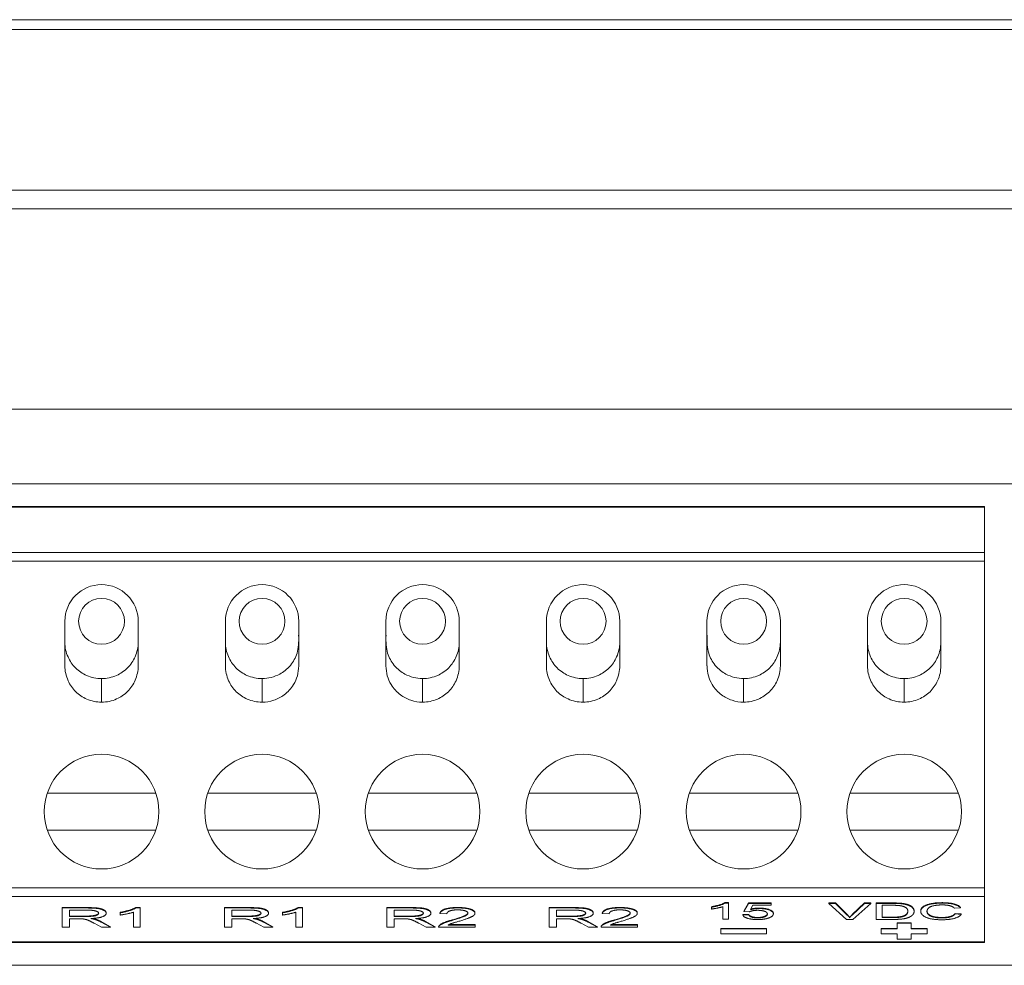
# Model space of a CAD drawing. Header units: millimetres. Extents: x 0 to 1188, y 0 to 840.
# Tile 5 of 15: x 349 to 370, y 158 to 179. Entities that reach past the tile are written whole.
import ezdxf

# ---------------------------------------------------------------- set-up
doc = ezdxf.new("R2010")
doc.units = ezdxf.units.MM
doc.header["$LTSCALE"] = 2
doc.layers.add('Sichtbar (ISO)', color=7, linetype='Continuous', lineweight=50)
doc.layers.add('Sichtbar schmal (ISO)', color=7, linetype='Continuous', lineweight=35)

msp = doc.modelspace()

# ---------------------------------------------------------------- linework, layer by layer
at = {"layer": 'Sichtbar (ISO)', "lineweight": 5}
for p, q in [((376.0336, 178.785), (325.8336, 178.785)), ((375.7336, 178.5685), (326.1336, 178.5685)), ((328.1336, 175.0685), (373.7336, 175.0685)), ((327.947, 174.6643), (373.9203, 174.6643)), ((329.9674, 170.2947), (371.8999, 170.2947)), ((334.1336, 168.6676), (370.7336, 168.6676)), ((369.9336, 168.1676), (334.9336, 168.1676)), ((369.9336, 168.1548), (369.9336, 168.1676)), ((369.9336, 168.1548), (369.9336, 167.1662)), ((369.9336, 166.979), (369.9336, 167.1662)), ((369.9336, 159.8562), (369.9336, 166.979)), ((349.8836, 165.6676), (349.8836, 164.6965)), ((351.4836, 164.6963), (351.4836, 165.6676)), ((353.3836, 165.6676), (353.3836, 164.6965)), ((354.9836, 164.6972), (354.9836, 165.6681)), ((356.8836, 164.6972), (356.8836, 165.6681)), ((358.4836, 165.6676), (358.4836, 164.6965)), ((360.3836, 164.6963), (360.3836, 165.6676)), ((361.9836, 165.6676), (361.9836, 164.6965)), ((363.8836, 164.6969), (363.8836, 165.6681)), ((365.4836, 165.6676), (365.4836, 164.6965)), ((367.3836, 164.6963), (367.3836, 165.6676)), ((368.9836, 165.6676), (368.9836, 164.6965)), ((349.4994, 161.9176), (351.8679, 161.9176)), ((352.9994, 161.9176), (355.3679, 161.9176)), ((358.8679, 161.9176), (356.4994, 161.9176)), ((362.3679, 161.9176), (359.9994, 161.9176)), ((365.8679, 161.9176), (363.4994, 161.9176)), ((369.3679, 161.9176), (366.9994, 161.9176)), ((351.8679, 161.1176), (349.4994, 161.1176)), ((355.3679, 161.1176), (352.9994, 161.1176)), ((356.4994, 161.1176), (358.8679, 161.1176)), ((359.9994, 161.1176), (362.3679, 161.1176)), ((363.4994, 161.1176), (365.8679, 161.1176)), ((366.9994, 161.1176), (369.3679, 161.1176)), ((369.9336, 159.6689), (369.9336, 159.8562)), ((364.2742, 159.5335), (364.2742, 159.5241)), ((364.2742, 159.5335), (364.3535, 159.5335)), ((364.3535, 159.5241), (364.2742, 159.5241)), ((364.3535, 159.5335), (364.3535, 159.5241)), ((364.3535, 159.1716), (364.3535, 159.5241)), ((364.6904, 159.3472), (364.7872, 159.5276)), ((364.7872, 159.5182), (364.6904, 159.3378)), ((364.7872, 159.5276), (364.7872, 159.5182)), ((364.7872, 159.5276), (365.2841, 159.5276)), ((365.2841, 159.5182), (364.7872, 159.5182)), ((365.2841, 159.5276), (365.2841, 159.5182)), ((365.2841, 159.477), (365.2841, 159.5182)), ((366.5397, 159.5273), (366.683, 159.5273)), ((366.5397, 159.5273), (366.5397, 159.5179)), ((366.683, 159.5179), (366.5397, 159.5179)), ((366.5397, 159.5179), (366.9262, 159.1668)), ((366.683, 159.5273), (366.683, 159.5179)), ((366.683, 159.5273), (366.9429, 159.2723)), ((366.9429, 159.2629), (366.683, 159.5179)), ((367.0489, 159.2723), (367.3195, 159.5273)), ((367.3195, 159.5179), (367.0489, 159.2629)), ((367.0626, 159.1668), (367.4544, 159.5179)), ((367.3195, 159.5273), (367.3195, 159.5179)), ((367.3195, 159.5273), (367.4544, 159.5273)), ((367.4544, 159.5179), (367.3195, 159.5179)), ((367.4544, 159.5273), (367.4544, 159.5179)), ((367.5733, 159.5273), (367.9178, 159.5273)), ((367.5733, 159.5273), (367.5733, 159.5179)), ((367.9178, 159.5179), (367.5733, 159.5179)), ((367.5733, 159.5179), (367.5733, 159.1668)), ((369.9336, 159.6689), (369.9336, 158.6803)), ((349.8254, 159.4265), (350.3577, 159.4265)), ((349.8254, 159.4265), (349.8254, 159.4172)), ((350.3577, 159.4172), (349.8254, 159.4172)), ((349.8254, 159.4172), (349.8254, 158.9958)), ((349.9845, 159.2312), (349.9845, 159.3706)), ((349.9845, 159.3706), (350.3641, 159.3706)), ((350.7848, 159.3116), (350.7848, 159.3022)), ((351.0866, 159.3225), (351.0866, 159.3131)), ((351.0866, 159.3131), (351.0866, 159.263)), ((351.3811, 159.3253), (351.3811, 158.9958)), ((351.4333, 159.4281), (351.4333, 159.4188)), ((351.4333, 159.4281), (351.5284, 159.4281)), ((351.5284, 159.4188), (351.4333, 159.4188)), ((351.5284, 159.4281), (351.5284, 159.4188)), ((351.5284, 158.9958), (351.5284, 159.4188)), ((353.365, 159.4265), (353.8973, 159.4265)), ((353.365, 159.4265), (353.365, 159.4172)), ((353.8973, 159.4172), (353.365, 159.4172)), ((353.365, 159.4172), (353.365, 158.9958)), ((353.5241, 159.2312), (353.5241, 159.3706)), ((353.5241, 159.3706), (353.9037, 159.3706)), ((354.3244, 159.3116), (354.3244, 159.3022)), ((354.6263, 159.3225), (354.6263, 159.3131)), ((354.6263, 159.3131), (354.6263, 159.263)), ((354.9208, 159.3253), (354.9208, 158.9958)), ((354.9729, 159.4281), (354.9729, 159.4188)), ((354.9729, 159.4281), (355.068, 159.4281)), ((355.068, 159.4188), (354.9729, 159.4188)), ((355.068, 159.4281), (355.068, 159.4188)), ((355.068, 158.9958), (355.068, 159.4188)), ((356.9046, 159.4265), (357.4369, 159.4265)), ((356.9046, 159.4265), (356.9046, 159.4172)), ((357.4369, 159.4172), (356.9046, 159.4172)), ((356.9046, 159.4172), (356.9046, 158.9958)), ((357.0638, 159.2312), (357.0638, 159.3706)), ((357.0638, 159.3706), (357.4433, 159.3706)), ((357.8641, 159.3116), (357.8641, 159.3022)), ((358.0616, 159.3064), (358.0616, 159.2971)), ((358.0616, 159.2971), (358.2135, 159.2916)), ((358.8254, 159.3112), (358.8254, 159.3019)), ((360.4443, 159.4265), (360.9766, 159.4265)), ((360.4443, 159.4265), (360.4443, 159.4172)), ((360.9766, 159.4172), (360.4443, 159.4172)), ((360.4443, 159.4172), (360.4443, 158.9958)), ((360.6034, 159.2312), (360.6034, 159.3706)), ((360.6034, 159.3706), (360.983, 159.3706)), ((361.4037, 159.3116), (361.4037, 159.3022)), ((361.6013, 159.3064), (361.6013, 159.2971)), ((361.6013, 159.2971), (361.7531, 159.2916)), ((362.365, 159.3112), (362.365, 159.3019)), ((363.9853, 159.4454), (363.9853, 159.4361)), ((363.9853, 159.4361), (363.9853, 159.3943)), ((364.2307, 159.4462), (364.2307, 159.1716)), ((364.6904, 159.3472), (364.6904, 159.3378)), ((364.6904, 159.3378), (364.8054, 159.3325)), ((364.8314, 159.3828), (364.8855, 159.477)), ((364.8855, 159.477), (365.2841, 159.477)), ((365.3314, 159.3004), (365.3314, 159.291)), ((367.7059, 159.2083), (367.7059, 159.4765)), ((367.7059, 159.4765), (367.9163, 159.4765)), ((368.4003, 159.3536), (368.4003, 159.3443)), ((368.5443, 159.3544), (368.5443, 159.3451)), ((369.2814, 159.4109), (369.4117, 159.4219)), ((369.2958, 159.2996), (369.2958, 159.2902)), ((369.2958, 159.2996), (369.4285, 159.2878)), ((369.4117, 159.4312), (369.4117, 159.4219)), ((349.9845, 159.2406), (350.3257, 159.2406)), ((350.3257, 159.2312), (349.9845, 159.2312)), ((349.9845, 159.183), (350.1683, 159.183)), ((349.9845, 158.9958), (349.9845, 159.183)), ((350.5241, 159.0835), (350.6833, 158.9958)), ((350.5424, 159.176), (350.5424, 159.1667)), ((350.6741, 159.1198), (350.8818, 159.0052)), ((350.8818, 158.9958), (350.6741, 159.1105)), ((353.5241, 159.2406), (353.8653, 159.2406)), ((353.8653, 159.2312), (353.5241, 159.2312)), ((353.5241, 159.183), (353.708, 159.183)), ((353.5241, 158.9958), (353.5241, 159.183)), ((354.0638, 159.0835), (354.2229, 158.9958)), ((354.0821, 159.176), (354.0821, 159.1667)), ((354.2138, 159.1198), (354.4214, 159.0052)), ((354.4214, 158.9958), (354.2138, 159.1105)), ((357.0638, 159.2406), (357.4049, 159.2406)), ((357.4049, 159.2312), (357.0638, 159.2312)), ((357.0638, 159.183), (357.2476, 159.183)), ((357.0638, 158.9958), (357.0638, 159.183)), ((357.6034, 159.0835), (357.7625, 158.9958)), ((357.6217, 159.176), (357.6217, 159.1667)), ((357.7534, 159.1198), (357.961, 159.0052)), ((357.961, 158.9958), (357.7534, 159.1105)), ((360.6034, 159.2406), (360.9446, 159.2406)), ((360.9446, 159.2312), (360.6034, 159.2312)), ((360.6034, 159.183), (360.7872, 159.183)), ((360.6034, 158.9958), (360.6034, 159.183)), ((361.143, 159.0835), (361.3022, 158.9958)), ((361.1613, 159.176), (361.1613, 159.1667)), ((361.293, 159.1198), (361.5007, 159.0052)), ((361.5007, 158.9958), (361.293, 159.1105)), ((364.2307, 159.1716), (364.3535, 159.1716)), ((364.6682, 159.2731), (364.7971, 159.2768)), ((364.6682, 159.2731), (364.6682, 159.2637)), ((364.7971, 159.2675), (364.6682, 159.2637)), ((364.7971, 159.2768), (364.7971, 159.2675)), ((366.9262, 159.1668), (367.0626, 159.1668)), ((366.9955, 159.215), (366.9955, 159.2056)), ((367.5733, 159.1668), (367.9346, 159.1668)), ((367.7059, 159.2177), (367.9193, 159.2177)), ((367.9193, 159.2083), (367.7059, 159.2083)), ((368.0336, 159.0946), (368.0336, 159.0852)), ((368.0336, 159.0946), (368.3336, 159.0946)), ((368.0336, 159.0852), (368.0336, 158.9623)), ((368.3336, 159.0852), (368.0336, 159.0852)), ((368.3336, 159.0946), (368.3336, 159.0852)), ((368.3336, 158.9623), (368.3336, 159.0852)), ((369.4285, 159.2784), (369.2958, 159.2902)), ((369.4285, 159.2878), (369.4285, 159.2784)), ((349.8254, 158.9958), (349.9845, 158.9958)), ((350.6833, 158.9958), (350.8818, 158.9958)), ((350.8818, 159.0052), (350.8818, 158.9958)), ((351.3811, 158.9958), (351.5284, 158.9958)), ((353.365, 158.9958), (353.5241, 158.9958)), ((354.2229, 158.9958), (354.4214, 158.9958)), ((354.4214, 159.0052), (354.4214, 158.9958)), ((354.9208, 158.9958), (355.068, 158.9958)), ((356.9046, 158.9958), (357.0638, 158.9958)), ((357.7625, 158.9958), (357.961, 158.9958)), ((357.961, 159.0052), (357.961, 158.9958)), ((358.034, 159.0084), (358.034, 158.999)), ((358.0342, 158.9958), (358.8272, 158.9958)), ((358.8272, 159.0456), (358.2391, 159.0456)), ((358.2569, 159.055), (358.8272, 159.055)), ((358.8272, 159.055), (358.8272, 159.0456)), ((358.8272, 158.9958), (358.8272, 159.0456)), ((360.4443, 158.9958), (360.6034, 158.9958)), ((361.3022, 158.9958), (361.5007, 158.9958)), ((361.5007, 159.0052), (361.5007, 158.9958)), ((361.5737, 159.0084), (361.5737, 158.999)), ((361.5738, 158.9958), (362.3668, 158.9958)), ((362.3668, 159.0456), (361.7787, 159.0456)), ((361.7965, 159.055), (362.3668, 159.055)), ((362.3668, 159.055), (362.3668, 159.0456)), ((362.3668, 158.9958), (362.3668, 159.0456)), ((364.1836, 158.9717), (364.1836, 158.9623)), ((364.1836, 158.9717), (365.1836, 158.9717)), ((364.1836, 158.9623), (364.1836, 158.857)), ((365.1836, 158.9623), (364.1836, 158.9623)), ((365.1836, 158.9717), (365.1836, 158.9623)), ((365.1836, 158.857), (365.1836, 158.9623)), ((367.6836, 158.9717), (367.6836, 158.9623)), ((367.6836, 158.9717), (368.0336, 158.9717)), ((368.0336, 158.9623), (367.6836, 158.9623)), ((367.6836, 158.9623), (367.6836, 158.857)), ((368.3336, 158.9717), (368.6836, 158.9717)), ((368.6836, 158.9623), (368.3336, 158.9623)), ((368.6836, 158.9717), (368.6836, 158.9623)), ((368.6836, 158.857), (368.6836, 158.9623)), ((334.9336, 158.6676), (369.9336, 158.6676)), ((364.1836, 158.857), (365.1836, 158.857)), ((367.6836, 158.857), (368.0336, 158.857)), ((368.0336, 158.857), (368.0336, 158.7341)), ((368.0336, 158.7341), (368.3336, 158.7341)), ((368.3336, 158.7341), (368.3336, 158.857)), ((368.3336, 158.857), (368.6836, 158.857)), ((369.9336, 158.6676), (369.9336, 158.6803)), ((370.7336, 158.1676), (334.1336, 158.1676))]:
    msp.add_line(p, q, dxfattribs=at)
for centre, radius in [((350.6836, 165.6676), 0.5), ((354.1836, 165.6676), 0.5), ((357.6836, 165.6676), 0.5), ((361.1836, 165.6676), 0.5), ((364.6836, 165.6676), 0.5), ((368.1836, 165.6676), 0.5), ((350.6836, 161.5176), 1.25), ((354.1836, 161.5176), 1.25), ((357.6836, 161.5176), 1.25), ((361.1836, 161.5176), 1.25), ((364.6836, 161.5176), 1.25), ((368.1836, 161.5176), 1.25)]:
    msp.add_circle(centre, radius, dxfattribs=at)
for centre, start, end in [((350.6836, 165.6676), 0.00139, 179.99895), ((354.1836, 165.6676), 0.0365, 179.99895), ((357.6836, 165.6676), 0.00105, 179.9635), ((361.1836, 165.6676), 0.00105, 179.99861), ((364.6836, 165.6676), 0.00105, 179.9635), ((368.1836, 165.6676), 0.00105, 179.99861)]:
    msp.add_arc(centre, 0.8, start, end, dxfattribs=at)
for points, degree, knots in [([(354.1835, 164.4185), (354.2509, 164.4185), (354.3182, 164.4274), (354.4487, 164.4613), (354.5118, 164.4864), (354.651, 164.5625), (354.7321, 164.6242), (354.866, 164.7852), (354.9162, 164.876), (354.9818, 165.089), (354.9842, 165.2048), (354.981, 165.3683)], 3, [0.000001, 0.000001, 0.000001, 0.000001, 0.02023474, 0.02023474, 0.04046662, 0.04046662, 0.0678312, 0.0678312, 0.09304995, 0.09304995, 0.12383825, 0.12383825, 0.12383825, 0.12383825]), ([(357.6838, 164.4185), (357.6164, 164.4185), (357.5491, 164.4274), (357.4186, 164.4613), (357.3554, 164.4864), (357.2163, 164.5625), (357.1352, 164.6242), (357.0013, 164.7852), (356.9511, 164.876), (356.8855, 165.089), (356.8831, 165.2048), (356.8863, 165.3683)], 3, [0.000001, 0.000001, 0.000001, 0.000001, 0.02023474, 0.02023474, 0.04046662, 0.04046662, 0.0678312, 0.0678312, 0.09304995, 0.09304995, 0.12383825, 0.12383825, 0.12383825, 0.12383825]), ([(364.6838, 164.4185), (364.6164, 164.4185), (364.5491, 164.4274), (364.4186, 164.4613), (364.3554, 164.4864), (364.2163, 164.5625), (364.1352, 164.6242), (364.0013, 164.7852), (363.9511, 164.876), (363.8854, 165.0892), (363.8831, 165.205), (363.8863, 165.3683)], 3, [0.000001, 0.000001, 0.000001, 0.000001, 0.02023474, 0.02023474, 0.04046662, 0.04046662, 0.0678312, 0.0678312, 0.09304995, 0.09304995, 0.12387439, 0.12387439, 0.12387439, 0.12387439]), ([(350.6835, 164.4185), (350.6278, 164.4185), (350.5723, 164.4246), (350.4634, 164.4479), (350.41, 164.4651), (350.2696, 164.5266), (350.1871, 164.5817), (350.0484, 164.7197), (349.9924, 164.8023), (349.9304, 164.9419), (349.9132, 164.9943), (349.8899, 165.1014), (349.8837, 165.1561), (349.8837, 165.2108)], 3, [-0.12511029, -0.12511029, -0.12511029, -0.12511029, -0.1083756, -0.1083756, -0.09160368, -0.09160368, -0.06225942, -0.06225942, -0.03287712, -0.03287712, -0.01642875, -0.01642875, -0.0000028, -0.0000028, -0.0000028, -0.0000028]), ([(351.4836, 165.2106), (351.4835, 165.1566), (351.4775, 165.1027), (351.4547, 164.9971), (351.4379, 164.9454), (351.3769, 164.806), (351.3213, 164.7229), (351.1787, 164.5794), (351.095, 164.5258), (350.9602, 164.466), (350.9062, 164.4484), (350.796, 164.4247), (350.7398, 164.4185), (350.6835, 164.4185)], 3, [-0.11514409, -0.11514409, -0.11514409, -0.11514409, -0.10100927, -0.10100927, -0.08683845, -0.08683845, -0.06113543, -0.06113543, -0.03381169, -0.03381169, -0.01689243, -0.01689243, -0.000001, -0.000001, -0.000001, -0.000001]), ([(353.3837, 165.2108), (353.3837, 165.1571), (353.3896, 165.1035), (353.4121, 164.9985), (353.4286, 164.947), (353.4892, 164.8077), (353.5447, 164.7244), (353.6883, 164.5794), (353.7728, 164.5259), (353.9062, 164.4664), (353.9602, 164.4487), (354.0706, 164.4248), (354.127, 164.4185), (354.1835, 164.4185)], 3, [0.00000229, 0.00000229, 0.00000229, 0.00000229, 0.01610411, 0.01610411, 0.03222771, 0.03222771, 0.0616922, 0.0616922, 0.09346928, 0.09346928, 0.1135546, 0.1135546, 0.13359545, 0.13359545, 0.13359545, 0.13359545]), ([(358.4836, 165.2108), (358.4836, 165.1571), (358.4777, 165.1035), (358.4552, 164.9985), (358.4386, 164.947), (358.3781, 164.8077), (358.3226, 164.7244), (358.179, 164.5794), (358.0945, 164.5259), (357.9611, 164.4664), (357.9071, 164.4487), (357.7966, 164.4248), (357.7403, 164.4185), (357.6838, 164.4185)], 3, [0.00000229, 0.00000229, 0.00000229, 0.00000229, 0.01610411, 0.01610411, 0.03222771, 0.03222771, 0.0616922, 0.0616922, 0.09346928, 0.09346928, 0.1135546, 0.1135546, 0.13359545, 0.13359545, 0.13359545, 0.13359545]), ([(360.3837, 165.2106), (360.3838, 165.1566), (360.3898, 165.1027), (360.4126, 164.9971), (360.4294, 164.9454), (360.4904, 164.806), (360.546, 164.7229), (360.6886, 164.5794), (360.7723, 164.5258), (360.9071, 164.466), (360.9611, 164.4484), (361.0713, 164.4247), (361.1275, 164.4185), (361.1838, 164.4185)], 3, [-0.11514409, -0.11514409, -0.11514409, -0.11514409, -0.10100927, -0.10100927, -0.08683845, -0.08683845, -0.06113543, -0.06113543, -0.03381169, -0.03381169, -0.01689243, -0.01689243, -0.000001, -0.000001, -0.000001, -0.000001]), ([(361.1838, 164.4185), (361.2394, 164.4185), (361.295, 164.4246), (361.4039, 164.4479), (361.4573, 164.4651), (361.5977, 164.5266), (361.6802, 164.5817), (361.8189, 164.7197), (361.8749, 164.8023), (361.9369, 164.9419), (361.9541, 164.9943), (361.9774, 165.1014), (361.9836, 165.1561), (361.9836, 165.2108)], 3, [-0.12511029, -0.12511029, -0.12511029, -0.12511029, -0.1083756, -0.1083756, -0.09160368, -0.09160368, -0.06225942, -0.06225942, -0.03287712, -0.03287712, -0.01642875, -0.01642875, -0.0000028, -0.0000028, -0.0000028, -0.0000028]), ([(365.4836, 165.2108), (365.4836, 165.1571), (365.4777, 165.1035), (365.4552, 164.9985), (365.4386, 164.947), (365.3781, 164.8077), (365.3226, 164.7244), (365.179, 164.5794), (365.0945, 164.5259), (364.9611, 164.4664), (364.9071, 164.4487), (364.7966, 164.4248), (364.7403, 164.4185), (364.6838, 164.4185)], 3, [0.00000229, 0.00000229, 0.00000229, 0.00000229, 0.01610411, 0.01610411, 0.03222771, 0.03222771, 0.0616922, 0.0616922, 0.09346928, 0.09346928, 0.1135546, 0.1135546, 0.13359545, 0.13359545, 0.13359545, 0.13359545]), ([(367.3837, 165.2106), (367.3838, 165.1566), (367.3898, 165.1027), (367.4126, 164.9971), (367.4294, 164.9454), (367.4904, 164.806), (367.546, 164.7229), (367.6886, 164.5794), (367.7723, 164.5258), (367.9071, 164.466), (367.9611, 164.4484), (368.0713, 164.4247), (368.1275, 164.4185), (368.1838, 164.4185)], 3, [-0.11514409, -0.11514409, -0.11514409, -0.11514409, -0.10100927, -0.10100927, -0.08683845, -0.08683845, -0.06113543, -0.06113543, -0.03381169, -0.03381169, -0.01689243, -0.01689243, -0.000001, -0.000001, -0.000001, -0.000001]), ([(368.1838, 164.4185), (368.2394, 164.4185), (368.295, 164.4246), (368.4039, 164.4479), (368.4573, 164.4651), (368.5977, 164.5266), (368.6802, 164.5817), (368.8189, 164.7197), (368.8749, 164.8023), (368.9369, 164.9419), (368.9541, 164.9943), (368.9774, 165.1014), (368.9836, 165.1561), (368.9836, 165.2108)], 3, [-0.12511029, -0.12511029, -0.12511029, -0.12511029, -0.1083756, -0.1083756, -0.09160368, -0.09160368, -0.06225942, -0.06225942, -0.03287712, -0.03287712, -0.01642875, -0.01642875, -0.0000028, -0.0000028, -0.0000028, -0.0000028]), ([(350.6835, 163.9042), (350.6284, 163.9043), (350.5733, 163.9102), (350.4654, 163.9331), (350.4125, 163.95), (350.2724, 164.0107), (350.1898, 164.0654), (350.0507, 164.2024), (349.9945, 164.2845), (349.9316, 164.4243), (349.9139, 164.4773), (349.89, 164.5857), (349.8837, 164.6411), (349.8837, 164.6965)], 3, [-0.12498901, -0.12498901, -0.12498901, -0.12498901, -0.10845274, -0.10845274, -0.09187963, -0.09187963, -0.062625, -0.062625, -0.03329598, -0.03329598, -0.01663816, -0.01663816, -0.00000229, -0.00000229, -0.00000229, -0.00000229]), ([(351.4836, 164.6963), (351.4835, 164.6426), (351.4775, 164.589), (351.455, 164.4839), (351.4383, 164.4324), (351.3777, 164.293), (351.3222, 164.2098), (351.1787, 164.0648), (351.0943, 164.0114), (350.9611, 163.952), (350.907, 163.9343), (350.7964, 163.9104), (350.74, 163.9042), (350.6835, 163.9042)], 3, [-0.11270199, -0.11270199, -0.11270199, -0.11270199, -0.09913083, -0.09913083, -0.08552506, -0.08552506, -0.06070424, -0.06070424, -0.03393207, -0.03393207, -0.01695258, -0.01695258, -0.000001, -0.000001, -0.000001, -0.000001]), ([(354.1835, 163.9042), (354.1284, 163.9043), (354.0733, 163.9102), (353.9654, 163.9331), (353.9125, 163.95), (353.7724, 164.0107), (353.6898, 164.0654), (353.5507, 164.2024), (353.4945, 164.2845), (353.4316, 164.4243), (353.4139, 164.4773), (353.39, 164.5857), (353.3837, 164.6411), (353.3837, 164.6965)], 3, [-0.12498924, -0.12498924, -0.12498924, -0.12498924, -0.10845286, -0.10845286, -0.09187963, -0.09187963, -0.062625, -0.062625, -0.03329599, -0.03329599, -0.01663816, -0.01663816, -0.00000229, -0.00000229, -0.00000229, -0.00000229]), ([(354.9819, 164.6969), (354.9785, 164.6178), (354.9708, 164.5494), (354.9346, 164.4139), (354.9055, 164.3478), (354.8156, 164.2002), (354.7467, 164.1251), (354.5955, 164.0131), (354.5183, 163.9731), (354.3551, 163.9186), (354.2694, 163.9043), (354.1835, 163.9042)], 3, [-0.12446679, -0.12446679, -0.12446679, -0.12446679, -0.10363418, -0.10363418, -0.08223098, -0.08223098, -0.05160968, -0.05160968, -0.02579204, -0.02579204, -0.000001, -0.000001, -0.000001, -0.000001]), ([(356.8854, 164.6969), (356.8888, 164.6178), (356.8965, 164.5494), (356.9327, 164.4139), (356.9618, 164.3478), (357.0517, 164.2002), (357.1206, 164.1251), (357.2718, 164.0131), (357.349, 163.9731), (357.5122, 163.9186), (357.5979, 163.9043), (357.6838, 163.9042)], 3, [-0.12446679, -0.12446679, -0.12446679, -0.12446679, -0.10363418, -0.10363418, -0.08223098, -0.08223098, -0.05160968, -0.05160968, -0.02579204, -0.02579204, -0.000001, -0.000001, -0.000001, -0.000001]), ([(357.6838, 163.9042), (357.7389, 163.9043), (357.794, 163.9102), (357.9019, 163.9331), (357.9548, 163.95), (358.0949, 164.0107), (358.1774, 164.0654), (358.3165, 164.2024), (358.3728, 164.2845), (358.4357, 164.4243), (358.4534, 164.4773), (358.4773, 164.5857), (358.4836, 164.6411), (358.4836, 164.6965)], 3, [-0.12498924, -0.12498924, -0.12498924, -0.12498924, -0.10845286, -0.10845286, -0.09187963, -0.09187963, -0.062625, -0.062625, -0.03329599, -0.03329599, -0.01663816, -0.01663816, -0.00000229, -0.00000229, -0.00000229, -0.00000229]), ([(360.3837, 164.6963), (360.3838, 164.6426), (360.3897, 164.589), (360.4123, 164.4839), (360.429, 164.4324), (360.4896, 164.293), (360.5451, 164.2098), (360.6886, 164.0648), (360.7729, 164.0114), (360.9062, 163.952), (360.9603, 163.9343), (361.0709, 163.9104), (361.1273, 163.9042), (361.1838, 163.9042)], 3, [-0.11270199, -0.11270199, -0.11270199, -0.11270199, -0.09913083, -0.09913083, -0.08552506, -0.08552506, -0.06070424, -0.06070424, -0.03393207, -0.03393207, -0.01695258, -0.01695258, -0.000001, -0.000001, -0.000001, -0.000001]), ([(361.1838, 163.9042), (361.2389, 163.9043), (361.294, 163.9102), (361.4019, 163.9331), (361.4548, 163.95), (361.5949, 164.0107), (361.6774, 164.0654), (361.8165, 164.2024), (361.8728, 164.2845), (361.9357, 164.4243), (361.9534, 164.4773), (361.9773, 164.5857), (361.9836, 164.6411), (361.9836, 164.6965)], 3, [-0.12498901, -0.12498901, -0.12498901, -0.12498901, -0.10845274, -0.10845274, -0.09187963, -0.09187963, -0.062625, -0.062625, -0.03329598, -0.03329598, -0.01663816, -0.01663816, -0.00000229, -0.00000229, -0.00000229, -0.00000229]), ([(363.8854, 164.6969), (363.8888, 164.6177), (363.8965, 164.5493), (363.9327, 164.4139), (363.9618, 164.3478), (364.0517, 164.2002), (364.1206, 164.1251), (364.2718, 164.0131), (364.349, 163.9731), (364.5122, 163.9186), (364.5979, 163.9043), (364.6838, 163.9042)], 3, [-0.12444659, -0.12444659, -0.12444659, -0.12444659, -0.10363418, -0.10363418, -0.08223098, -0.08223098, -0.05160968, -0.05160968, -0.02579204, -0.02579204, -0.000001, -0.000001, -0.000001, -0.000001]), ([(364.6838, 163.9042), (364.7389, 163.9043), (364.794, 163.9102), (364.9019, 163.9331), (364.9548, 163.95), (365.0949, 164.0107), (365.1774, 164.0654), (365.3165, 164.2024), (365.3728, 164.2845), (365.4357, 164.4243), (365.4534, 164.4773), (365.4773, 164.5857), (365.4836, 164.6411), (365.4836, 164.6965)], 3, [-0.12498924, -0.12498924, -0.12498924, -0.12498924, -0.10845286, -0.10845286, -0.09187963, -0.09187963, -0.062625, -0.062625, -0.03329599, -0.03329599, -0.01663816, -0.01663816, -0.00000229, -0.00000229, -0.00000229, -0.00000229]), ([(367.3837, 164.6963), (367.3838, 164.6426), (367.3897, 164.589), (367.4123, 164.4839), (367.429, 164.4324), (367.4896, 164.293), (367.5451, 164.2098), (367.6886, 164.0648), (367.7729, 164.0114), (367.9062, 163.952), (367.9603, 163.9343), (368.0709, 163.9104), (368.1273, 163.9042), (368.1838, 163.9042)], 3, [-0.11270199, -0.11270199, -0.11270199, -0.11270199, -0.09913083, -0.09913083, -0.08552506, -0.08552506, -0.06070424, -0.06070424, -0.03393207, -0.03393207, -0.01695258, -0.01695258, -0.000001, -0.000001, -0.000001, -0.000001]), ([(368.1838, 163.9042), (368.2389, 163.9043), (368.294, 163.9102), (368.4019, 163.9331), (368.4548, 163.95), (368.5949, 164.0107), (368.6774, 164.0654), (368.8165, 164.2024), (368.8728, 164.2845), (368.9357, 164.4243), (368.9534, 164.4773), (368.9773, 164.5857), (368.9836, 164.6411), (368.9836, 164.6965)], 3, [-0.12498901, -0.12498901, -0.12498901, -0.12498901, -0.10845274, -0.10845274, -0.09187963, -0.09187963, -0.062625, -0.062625, -0.03329598, -0.03329598, -0.01663816, -0.01663816, -0.00000229, -0.00000229, -0.00000229, -0.00000229]), ([(350.3257, 159.2406), (350.4345, 159.2406), (350.5571, 159.2563), (350.6175, 159.2893), (350.6207, 159.307)], 2, [0, 0, 0, 1, 2, 2.8865676, 2.8865676, 2.8865676]), ([(353.8653, 159.2406), (353.9741, 159.2406), (354.0967, 159.2563), (354.1571, 159.2893), (354.1603, 159.307)], 2, [0, 0, 0, 1, 2, 2.8865676, 2.8865676, 2.8865676]), ([(357.4049, 159.2406), (357.5138, 159.2406), (357.6363, 159.2563), (357.6967, 159.2893), (357.6999, 159.307)], 2, [0, 0, 0, 1, 2, 2.8865676, 2.8865676, 2.8865676]), ([(358.3415, 159.1609), (358.5363, 159.2175), (358.6683, 159.2805), (358.6731, 159.308)], 2, [0, 0, 0, 1, 1.9239002, 1.9239002, 1.9239002]), ([(360.9446, 159.2406), (361.0534, 159.2406), (361.176, 159.2563), (361.2364, 159.2893), (361.2396, 159.307)], 2, [0, 0, 0, 1, 2, 2.8865676, 2.8865676, 2.8865676]), ([(361.8811, 159.1609), (362.076, 159.2175), (362.2079, 159.2805), (362.2128, 159.308)], 2, [0, 0, 0, 1, 1.9239002, 1.9239002, 1.9239002]), ([(364.9891, 159.2104), (365.0791, 159.2104), (365.1972, 159.2561), (365.2008, 159.2916)], 2, [0, 0, 0, 1, 1.9379726, 1.9379726, 1.9379726]), ([(368.164, 159.2423), (368.2112, 159.2589), (368.2623, 159.3129), (368.2637, 159.3497)], 2, [0, 0, 0, 1, 1.940393, 1.940393, 1.940393]), ([(368.6809, 159.3496), (368.6829, 159.3081), (368.7554, 159.2431), (368.9117, 159.2102), (369.0032, 159.2102)], 2, [0.0568607, 0.0568607, 0.0568607, 1, 2, 3, 3, 3])]:
    msp.add_open_spline(points, degree=degree, knots=knots, dxfattribs=at)
for points in [[(363.9853, 159.4454), (364.0882, 159.4623), (364.2422, 159.5107), (364.2742, 159.5335)], [(364.2742, 159.5241), (364.2422, 159.5014), (364.0882, 159.4529), (363.9853, 159.4361)], [(367.9178, 159.5273), (368.0344, 159.5273), (368.0961, 159.5222)], [(368.0961, 159.5129), (368.0344, 159.5179), (367.9178, 159.5179)], [(368.0961, 159.5222), (368.1823, 159.5153), (368.2425, 159.4971)], [(368.2425, 159.4877), (368.1823, 159.5059), (368.0961, 159.5129)], [(368.5443, 159.3544), (368.5443, 159.4093), (368.664, 159.4912), (368.8843, 159.5335), (369.0169, 159.5335)], [(369.0169, 159.5241), (368.8843, 159.5241), (368.664, 159.4818), (368.5443, 159.3999), (368.5443, 159.3451)], [(369.0169, 159.5335), (369.167, 159.5335), (369.3713, 159.4797), (369.4117, 159.4312)], [(369.4117, 159.4219), (369.3713, 159.4703), (369.167, 159.5241), (369.0169, 159.5241)], [(350.6211, 159.3022), (350.6211, 159.282), (350.5571, 159.247), (350.4345, 159.2312), (350.3257, 159.2312)], [(350.3577, 159.4265), (350.5177, 159.4265), (350.6851, 159.4037), (350.7848, 159.3462), (350.7848, 159.3116)], [(350.7848, 159.3022), (350.7848, 159.3369), (350.6851, 159.3944), (350.5177, 159.4172), (350.3577, 159.4172)], [(350.3641, 159.3706), (350.4976, 159.3706), (350.6211, 159.3321), (350.6211, 159.3022)], [(350.4473, 159.1875), (350.6193, 159.1959), (350.7848, 159.2572), (350.7848, 159.3022)], [(351.0866, 159.3225), (351.2101, 159.3427), (351.3949, 159.4008), (351.4333, 159.4281)], [(351.4333, 159.4188), (351.3949, 159.3915), (351.2101, 159.3333), (351.0866, 159.3131)], [(351.0866, 159.263), (351.1552, 159.272), (351.3281, 159.3076), (351.3811, 159.3253)], [(354.1607, 159.3022), (354.1607, 159.282), (354.0967, 159.247), (353.9741, 159.2312), (353.8653, 159.2312)], [(353.8973, 159.4265), (354.0574, 159.4265), (354.2247, 159.4037), (354.3244, 159.3462), (354.3244, 159.3116)], [(354.3244, 159.3022), (354.3244, 159.3369), (354.2247, 159.3944), (354.0574, 159.4172), (353.8973, 159.4172)], [(353.9037, 159.3706), (354.0372, 159.3706), (354.1607, 159.3321), (354.1607, 159.3022)], [(353.9869, 159.1875), (354.1589, 159.1959), (354.3244, 159.2572), (354.3244, 159.3022)], [(354.6263, 159.3225), (354.7497, 159.3427), (354.9345, 159.4008), (354.9729, 159.4281)], [(354.9729, 159.4188), (354.9345, 159.3915), (354.7497, 159.3333), (354.6263, 159.3131)], [(354.6263, 159.263), (354.6949, 159.272), (354.8677, 159.3076), (354.9208, 159.3253)], [(357.7004, 159.3022), (357.7004, 159.282), (357.6363, 159.247), (357.5138, 159.2312), (357.4049, 159.2312)], [(357.4369, 159.4265), (357.597, 159.4265), (357.7644, 159.4037), (357.8641, 159.3462), (357.8641, 159.3116)], [(357.8641, 159.3022), (357.8641, 159.3369), (357.7644, 159.3944), (357.597, 159.4172), (357.4369, 159.4172)], [(357.4433, 159.3706), (357.5769, 159.3706), (357.7004, 159.3321), (357.7004, 159.3022)], [(357.5266, 159.1875), (357.6985, 159.1959), (357.8641, 159.2572), (357.8641, 159.3022)], [(358.0616, 159.3064), (358.0772, 159.3658), (358.2802, 159.4281), (358.4513, 159.4281)], [(358.4513, 159.4188), (358.2802, 159.4188), (358.0772, 159.3565), (358.0616, 159.2971)], [(358.2135, 159.2916), (358.2144, 159.3311), (358.3415, 159.3761), (358.4476, 159.3761)], [(358.6735, 159.3032), (358.6735, 159.2736), (358.5363, 159.2081), (358.3415, 159.1516)], [(358.4476, 159.3761), (358.5482, 159.3761), (358.6735, 159.334), (358.6735, 159.3032)], [(358.4513, 159.4281), (358.6241, 159.4281), (358.8254, 159.361), (358.8254, 159.3112)], [(358.8254, 159.3019), (358.8254, 159.3516), (358.6241, 159.4188), (358.4513, 159.4188)], [(358.4714, 159.1265), (358.6296, 159.1737), (358.7668, 159.2277), (358.8254, 159.2765), (358.8254, 159.3019)], [(361.24, 159.3022), (361.24, 159.282), (361.176, 159.247), (361.0534, 159.2312), (360.9446, 159.2312)], [(360.9766, 159.4265), (361.1366, 159.4265), (361.304, 159.4037), (361.4037, 159.3462), (361.4037, 159.3116)], [(361.4037, 159.3022), (361.4037, 159.3369), (361.304, 159.3944), (361.1366, 159.4172), (360.9766, 159.4172)], [(360.983, 159.3706), (361.1165, 159.3706), (361.24, 159.3321), (361.24, 159.3022)], [(361.0662, 159.1875), (361.2382, 159.1959), (361.4037, 159.2572), (361.4037, 159.3022)], [(361.6013, 159.3064), (361.6168, 159.3658), (361.8199, 159.4281), (361.9909, 159.4281)], [(361.9909, 159.4188), (361.8199, 159.4188), (361.6168, 159.3565), (361.6013, 159.2971)], [(361.7531, 159.2916), (361.754, 159.3311), (361.8811, 159.3761), (361.9872, 159.3761)], [(362.2132, 159.3032), (362.2132, 159.2736), (362.076, 159.2081), (361.8811, 159.1516)], [(361.9872, 159.3761), (362.0879, 159.3761), (362.2132, 159.334), (362.2132, 159.3032)], [(361.9909, 159.4281), (362.1638, 159.4281), (362.365, 159.361), (362.365, 159.3112)], [(362.365, 159.3019), (362.365, 159.3516), (362.1638, 159.4188), (361.9909, 159.4188)], [(362.011, 159.1265), (362.1693, 159.1737), (362.3065, 159.2277), (362.365, 159.2765), (362.365, 159.3019)], [(363.9853, 159.3943), (364.0425, 159.4018), (364.1865, 159.4315), (364.2307, 159.4462)], [(364.8054, 159.3325), (364.8329, 159.3477), (364.9282, 159.3667), (364.9876, 159.3667)], [(365.0204, 159.4047), (364.9213, 159.4047), (364.8314, 159.3828)], [(364.8376, 159.3937), (364.9247, 159.4141), (365.0204, 159.4141)], [(364.9876, 159.3667), (365.0836, 159.3667), (365.201, 159.3239), (365.201, 159.287)], [(365.0204, 159.4141), (365.1515, 159.4141), (365.3314, 159.3504), (365.3314, 159.3004)], [(365.3314, 159.291), (365.3314, 159.341), (365.1515, 159.4047), (365.0204, 159.4047)], [(367.9163, 159.4765), (368.0336, 159.4765), (368.087, 159.4692)], [(367.9346, 159.1668), (368.0253, 159.1668), (368.1647, 159.1789), (368.2638, 159.2022), (368.3469, 159.2426), (368.4003, 159.3044), (368.4003, 159.3443)], [(368.087, 159.4692), (368.1609, 159.4593), (368.2638, 159.4002), (368.2638, 159.3451)], [(368.2638, 159.3451), (368.2638, 159.3052), (368.2112, 159.2495), (368.164, 159.2329)], [(368.2425, 159.4971), (368.3218, 159.4738), (368.4003, 159.4007), (368.4003, 159.3536)], [(368.4003, 159.3443), (368.4003, 159.3914), (368.3218, 159.4644), (368.2425, 159.4877)], [(368.5443, 159.3451), (368.5443, 159.2947), (368.6503, 159.2072), (368.853, 159.1609), (369.0146, 159.1609)], [(368.6807, 159.3453), (368.6807, 159.3801), (368.7432, 159.4454), (368.8987, 159.4842), (369.0138, 159.4842)], [(369.0032, 159.2008), (368.9117, 159.2008), (368.7554, 159.2337), (368.6807, 159.3006), (368.6807, 159.3453)], [(369.0032, 159.2102), (369.1144, 159.2102), (369.2684, 159.2551), (369.2958, 159.2996)], [(369.0138, 159.4842), (369.1144, 159.4842), (369.2463, 159.4492), (369.2814, 159.4109)], [(350.1683, 159.183), (350.2296, 159.183), (350.2571, 159.1811)], [(350.2571, 159.1811), (350.2936, 159.1779), (350.365, 159.1615), (350.4546, 159.1214), (350.5241, 159.0835)], [(350.5424, 159.1667), (350.5095, 159.1769), (350.4473, 159.1875)], [(350.486, 159.1898), (350.5206, 159.1828), (350.5424, 159.176)], [(350.5424, 159.176), (350.6119, 159.1535), (350.6741, 159.1198)], [(350.6741, 159.1105), (350.6119, 159.1442), (350.5424, 159.1667)], [(353.708, 159.183), (353.7693, 159.183), (353.7967, 159.1811)], [(353.7967, 159.1811), (353.8333, 159.1779), (353.9046, 159.1615), (353.9943, 159.1214), (354.0638, 159.0835)], [(354.0821, 159.1667), (354.0491, 159.1769), (353.9869, 159.1875)], [(354.0256, 159.1898), (354.0603, 159.1828), (354.0821, 159.176)], [(354.0821, 159.176), (354.1516, 159.1535), (354.2138, 159.1198)], [(354.2138, 159.1105), (354.1516, 159.1442), (354.0821, 159.1667)], [(357.2476, 159.183), (357.3089, 159.183), (357.3363, 159.1811)], [(357.3363, 159.1811), (357.3729, 159.1779), (357.4443, 159.1615), (357.5339, 159.1214), (357.6034, 159.0835)], [(357.6217, 159.1667), (357.5888, 159.1769), (357.5266, 159.1875)], [(357.5653, 159.1898), (357.5999, 159.1828), (357.6217, 159.176)], [(357.6217, 159.176), (357.6912, 159.1535), (357.7534, 159.1198)], [(357.7534, 159.1105), (357.6912, 159.1442), (357.6217, 159.1667)], [(358.0516, 159.0411), (358.0818, 159.0697), (358.2153, 159.1246), (358.3415, 159.1609)], [(358.3415, 159.1516), (358.2153, 159.1153), (358.0818, 159.0604), (358.0516, 159.0318)], [(358.2391, 159.0456), (358.2638, 159.0597), (358.3388, 159.0877), (358.4714, 159.1265)], [(360.7872, 159.183), (360.8485, 159.183), (360.876, 159.1811)], [(360.876, 159.1811), (360.9125, 159.1779), (360.9839, 159.1615), (361.0735, 159.1214), (361.143, 159.0835)], [(361.1613, 159.1667), (361.1284, 159.1769), (361.0662, 159.1875)], [(361.1049, 159.1898), (361.1395, 159.1828), (361.1613, 159.176)], [(361.1613, 159.176), (361.2308, 159.1535), (361.293, 159.1198)], [(361.293, 159.1105), (361.2308, 159.1442), (361.1613, 159.1667)], [(361.5912, 159.0411), (361.6214, 159.0697), (361.7549, 159.1246), (361.8811, 159.1609)], [(361.8811, 159.1516), (361.7549, 159.1153), (361.6214, 159.0604), (361.5912, 159.0318)], [(361.7787, 159.0456), (361.8034, 159.0597), (361.8784, 159.0877), (362.011, 159.1265)], [(364.6682, 159.2637), (364.6804, 159.2193), (364.8535, 159.1658), (364.9899, 159.1658)], [(364.7971, 159.2768), (364.8115, 159.2436), (364.9152, 159.2104), (364.9891, 159.2104)], [(364.9891, 159.2011), (364.9152, 159.2011), (364.8115, 159.2343), (364.7971, 159.2675)], [(365.201, 159.287), (365.201, 159.2482), (365.0791, 159.2011), (364.9891, 159.2011)], [(364.9899, 159.1658), (365.1561, 159.1658), (365.2521, 159.2083)], [(365.2521, 159.2083), (365.3314, 159.2431), (365.3314, 159.291)], [(366.9429, 159.2723), (366.9742, 159.2418), (366.9955, 159.215)], [(366.9955, 159.2056), (366.9742, 159.2324), (366.9429, 159.2629)], [(366.9955, 159.215), (367.0184, 159.2436), (367.0489, 159.2723)], [(367.0489, 159.2629), (367.0184, 159.2343), (366.9955, 159.2056)], [(367.9193, 159.2177), (368.0184, 159.2177), (368.1312, 159.2305), (368.164, 159.2423)], [(368.164, 159.2329), (368.1312, 159.2212), (368.0184, 159.2083), (367.9193, 159.2083)], [(369.2958, 159.2902), (369.2684, 159.2458), (369.1144, 159.2008), (369.0032, 159.2008)], [(369.0146, 159.1609), (369.1708, 159.1609), (369.3865, 159.2212), (369.4285, 159.2784)], [(358.034, 159.0084), (358.034, 159.0253), (358.0516, 159.0411)], [(358.0516, 159.0318), (358.0324, 159.0144), (358.0342, 158.9958)], [(361.5737, 159.0084), (361.5737, 159.0253), (361.5912, 159.0411)], [(361.5912, 159.0318), (361.572, 159.0144), (361.5738, 158.9958)]]:
    msp.add_open_spline(points, degree=2, dxfattribs=at)
at = {"layer": 'Sichtbar schmal (ISO)', "lineweight": 5}
for p, q in [((334.9336, 168.1548), (369.9336, 168.1548)), ((369.9336, 167.1662), (334.9336, 167.1662)), ((369.9336, 166.979), (334.9336, 166.979)), ((350.6835, 164.4185), (350.6835, 163.9042)), ((354.1835, 164.4185), (354.1835, 163.9042)), ((357.6838, 164.4185), (357.6838, 163.9042)), ((361.1838, 164.4185), (361.1838, 163.9042)), ((364.6838, 164.4185), (364.6838, 163.9042)), ((368.1838, 164.4185), (368.1838, 163.9042)), ((369.9336, 159.8562), (334.9336, 159.8562)), ((334.9336, 159.6689), (369.9336, 159.6689)), ((367.9178, 159.5273), (367.9178, 159.5179)), ((368.0961, 159.5222), (368.0961, 159.5129)), ((369.0169, 159.5335), (369.0169, 159.5241)), ((350.3577, 159.4265), (350.3577, 159.4172)), ((353.8973, 159.4265), (353.8973, 159.4172)), ((357.4369, 159.4265), (357.4369, 159.4172)), ((358.4513, 159.4281), (358.4513, 159.4188)), ((360.9766, 159.4265), (360.9766, 159.4172)), ((361.9909, 159.4281), (361.9909, 159.4188)), ((365.0204, 159.4141), (365.0204, 159.4047)), ((368.2425, 159.4971), (368.2425, 159.4877)), ((350.3257, 159.2406), (350.3257, 159.2312)), ((350.6741, 159.1198), (350.6741, 159.1105)), ((353.8653, 159.2406), (353.8653, 159.2312)), ((354.2138, 159.1198), (354.2138, 159.1105)), ((357.4049, 159.2406), (357.4049, 159.2312)), ((357.7534, 159.1198), (357.7534, 159.1105)), ((358.3415, 159.1609), (358.3415, 159.1516)), ((360.9446, 159.2406), (360.9446, 159.2312)), ((361.293, 159.1198), (361.293, 159.1105)), ((361.8811, 159.1609), (361.8811, 159.1516)), ((364.9891, 159.2104), (364.9891, 159.2011)), ((366.9429, 159.2723), (366.9429, 159.2629)), ((367.0489, 159.2723), (367.0489, 159.2629)), ((367.9193, 159.2177), (367.9193, 159.2083)), ((368.164, 159.2423), (368.164, 159.2329)), ((369.0032, 159.2102), (369.0032, 159.2008)), ((358.0516, 159.0411), (358.0516, 159.0318)), ((361.5912, 159.0411), (361.5912, 159.0318)), ((369.9336, 158.6803), (334.9336, 158.6803))]:
    msp.add_line(p, q, dxfattribs=at)

doc.saveas('drawing.dxf')
